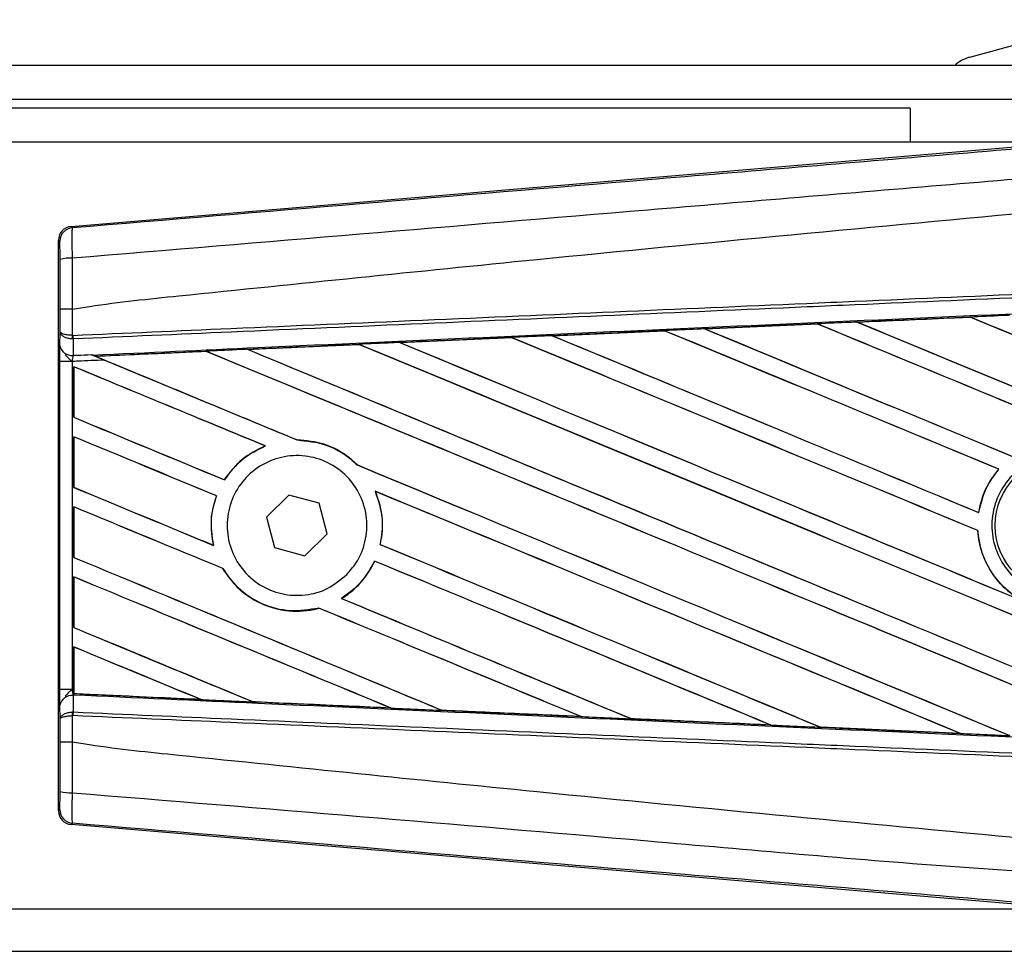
# Model space of a CAD drawing. Header units: millimetres. Extents: x 0 to 420, y 0 to 297.
# Tile 18 of 23: x 212.8 to 216.52, y 221.22 to 224.75. Entities that reach past the tile are written whole.
import ezdxf

# ---------------------------------------------------------------- set-up
doc = ezdxf.new("R2010")
doc.units = ezdxf.units.MM

msp = doc.modelspace()

# ---------------------------------------------------------------- linework, layer by layer
at = {"color": 7, "linetype": 'Continuous', "lineweight": 25}
for p, q in [((216.92421, 224.75198), (216.3923, 224.60945)), ((218.74748, 224.57817), (57.51181, 224.57817)), ((216.97389, 224.44918), (59.28541, 224.44918)), ((216.16771, 224.41693), (60.09159, 224.41693)), ((216.16771, 224.41693), (216.16771, 224.28795)), ((212.99054, 223.9692), (216.81608, 224.29177)), ((216.77076, 224.28795), (206.81604, 224.28795)), ((212.99054, 223.9692), (212.99558, 223.96457)), ((212.94832, 223.91316), (212.94328, 223.91779)), ((212.94328, 221.75586), (212.94328, 223.91779)), ((212.94907, 223.5701), (212.94907, 223.65604)), ((212.99539, 223.65616), (212.99543, 223.65617)), ((212.99543, 223.65617), (212.99543, 223.55676)), ((216.3954, 223.62584), (215.96817, 223.60685)), ((216.39526, 223.62591), (216.3954, 223.62584)), ((216.3954, 223.62584), (216.39594, 223.62533)), ((215.3902, 223.58126), (215.81627, 223.60022)), ((215.81651, 223.6001), (215.39066, 223.58109)), ((215.81627, 223.60022), (215.81651, 223.6001)), ((215.81651, 223.6001), (215.81704, 223.59959)), ((215.96817, 223.60685), (215.96789, 223.60695)), ((215.96996, 223.6064), (215.96817, 223.60685)), ((212.9486, 223.51751), (212.94907, 223.5701)), ((212.99543, 223.55676), (212.99747, 223.55676)), ((214.23565, 223.5297), (214.65841, 223.54861)), ((214.65841, 223.54861), (214.65907, 223.5483)), ((214.65907, 223.5483), (214.65958, 223.54782)), ((214.8128, 223.5555), (215.23733, 223.57445)), ((214.8135, 223.55524), (214.8128, 223.5555)), ((214.81522, 223.55481), (214.8135, 223.55524)), ((215.23733, 223.57445), (215.23774, 223.57425)), ((215.23774, 223.57425), (215.23826, 223.57376)), ((215.39066, 223.58109), (215.3902, 223.58126)), ((215.39241, 223.58065), (215.39066, 223.58109)), ((212.99864, 223.54304), (212.99538, 223.54311)), ((212.99864, 223.54304), (212.99809, 223.48094)), ((214.08051, 223.52225), (214.08101, 223.52178)), ((214.23838, 223.52887), (214.23671, 223.5293)), ((213.06741, 223.48396), (213.07158, 223.48225)), ((213.50206, 223.4961), (213.08421, 223.47713)), ((213.08576, 223.47674), (213.08421, 223.47713)), ((213.50206, 223.4961), (213.50254, 223.49564)), ((213.66189, 223.50285), (213.66028, 223.50326)), ((212.94839, 222.2158), (212.94839, 223.45785)), ((212.99474, 223.45785), (212.94839, 223.45785)), ((212.99474, 223.45785), (212.99474, 222.2158)), ((213.00089, 223.438), (213.00089, 223.2464)), ((213.00117, 223.43758), (213.00089, 223.438)), ((213.00117, 223.24659), (213.00117, 223.43758)), ((213.00089, 223.2464), (213.00117, 223.24659)), ((213.00089, 223.17273), (213.00089, 222.98113)), ((213.00117, 223.17231), (213.00089, 223.17273)), ((213.00117, 222.98132), (213.00117, 223.17231)), ((213.72552, 223.1382), (213.72664, 223.13804)), ((213.8466, 223.16061), (213.84598, 223.16118)), ((214.07472, 223.06624), (214.07388, 223.06629)), ((216.50343, 223.0503), (216.50417, 223.0503)), ((213.57152, 223.00951), (213.57114, 223.00998)), ((213.00089, 222.98113), (213.00117, 222.98132)), ((213.54113, 222.94915), (213.54175, 222.9492)), ((213.81544, 222.95202), (213.73092, 222.86803)), ((213.93044, 222.92081), (213.81544, 222.95202)), ((214.14225, 222.96622), (214.14316, 222.96554)), ((213.96091, 222.80562), (213.93044, 222.92081)), ((213.00089, 222.90746), (213.00089, 222.71586)), ((213.00117, 222.90704), (213.00089, 222.90746)), ((213.00117, 222.71605), (213.00117, 222.90704)), ((216.42764, 222.88579), (216.42714, 222.8863)), ((213.73092, 222.86803), (213.7614, 222.75284)), ((213.87639, 222.72163), (213.96091, 222.80562)), ((216.4239, 222.81794), (216.42446, 222.81801)), ((214.16172, 222.76487), (214.16112, 222.76481)), ((213.53057, 222.76124), (213.52984, 222.76185)), ((213.7614, 222.75284), (213.87639, 222.72163)), ((213.00089, 222.71586), (213.00117, 222.71605)), ((214.13981, 222.70196), (214.14021, 222.70149)), ((213.56484, 222.67408), (213.56547, 222.67412)), ((213.00089, 222.64219), (213.00089, 222.45059)), ((213.00117, 222.64177), (213.00089, 222.64219)), ((213.00117, 222.45077), (213.00117, 222.64177)), ((214.01516, 222.56042), (214.01422, 222.56051)), ((213.92877, 222.52394), (213.92918, 222.52347)), ((213.00089, 222.45059), (213.00117, 222.45077)), ((213.00089, 222.37692), (213.00089, 222.21553)), ((213.00117, 222.3765), (213.00089, 222.37692)), ((213.00117, 222.20075), (213.00117, 222.3765)), ((212.99474, 222.2158), (212.94839, 222.2158)), ((212.99474, 222.2158), (213.00089, 222.21553)), ((213.00089, 222.21553), (213.00089, 222.19927)), ((212.99809, 222.19271), (212.99864, 222.13061)), ((213.00081, 222.19259), (212.99809, 222.19271)), ((213.00083, 222.19462), (213.00081, 222.19259)), ((213.00089, 222.19927), (213.00094, 222.2003)), ((213.00117, 222.20075), (213.00094, 222.2003)), ((213.00094, 222.2003), (213.48084, 222.17851)), ((213.48084, 222.17851), (213.47884, 222.17908)), ((213.67731, 222.1701), (213.67791, 222.16959)), ((212.94907, 222.10355), (212.9486, 222.15614)), ((212.99864, 222.13061), (212.99538, 222.13053)), ((214.20133, 222.14595), (214.19925, 222.14654)), ((214.39447, 222.13775), (214.3951, 222.13722)), ((212.94907, 222.01761), (212.94907, 222.10355)), ((212.99543, 222.11689), (212.99543, 222.01748)), ((212.99747, 222.11689), (212.99543, 222.11689)), ((214.92112, 222.11358), (214.91898, 222.11419)), ((214.92112, 222.11358), (214.92193, 222.11327)), ((215.11144, 222.10557), (215.11208, 222.10502)), ((215.11264, 222.10476), (215.11208, 222.10502)), ((215.11208, 222.10502), (215.64021, 222.08141)), ((215.64021, 222.08141), (215.63801, 222.08204)), ((215.64021, 222.08141), (215.64067, 222.08124)), ((215.8282, 222.07356), (215.82886, 222.073)), ((215.82916, 222.07286), (215.82886, 222.073)), ((216.35886, 222.04935), (215.82916, 222.07286)), ((212.99543, 222.01748), (212.99539, 222.01749)), ((216.35861, 222.04944), (216.35636, 222.05008)), ((216.35861, 222.04944), (216.35886, 222.04935)), ((212.94328, 221.75586), (212.94832, 221.76049)), ((212.99558, 221.70908), (212.99054, 221.70445)), ((216.81608, 221.38188), (212.99054, 221.70445)), ((206.81604, 221.3857), (216.77076, 221.3857)), ((139.8065, 221.22447), (216.97389, 221.22447))]:
    msp.add_line(p, q, dxfattribs=at)
msp.add_circle((216.74816, 222.83682), 0.25798, dxfattribs=at)
for centre, radius, start, end in [((216.42569, 224.48486), 0.12899, 105, 133.66489), ((212.99992, 223.91315), 0.0516, 94.82433, 179.99539), ((212.98469, 223.72924), 0.11995, 85.09319, 107.31758), ((213.13818, 223.54942), 0.14294, 177.05597, 182.52778), ((213.14145, 223.56215), 0.14408, 182.14324, 187.61854), ((212.99345, 223.52643), 0.04573, 191.25385, 275.81306), ((212.99345, 222.14722), 0.04573, 84.18694, 168.74615), ((213.13818, 222.12423), 0.14294, 177.47222, 182.94403), ((213.14145, 222.1115), 0.14408, 172.38146, 177.85676), ((212.98469, 221.94441), 0.11995, 252.68242, 274.90681), ((212.99992, 221.7605), 0.0516, 180.00461, 265.17567)]:
    msp.add_arc(centre, radius, start, end, dxfattribs=at)
for centre, major_axis, ratio, start_param, end_param in [((212.99488, 223.91779), (-0.03799, 0.03492), 0.9999298, 5.5398822, 7.0264884), ((218.61277, 222.75687), (55.29089, 2.41479), 0.0174384, 1.6101394, 1.6178511), ((218.61277, 222.18523), (55.32284, -22.91722), 0.0080625, 1.5811211, 1.6142297), ((218.61277, 222.18523), (55.29059, -22.90386), 0.0080625, 1.5811349, 1.6142408), ((218.61277, 222.75687), (55.29089, 2.41479), 0.0174384, 1.6206202, 1.6283115), ((218.61277, 221.91996), (55.32284, -22.91722), 0.0080625, 1.5741362, 1.6247061), ((218.61277, 221.91996), (55.29059, -22.90386), 0.0080625, 1.5741362, 1.6247216), ((218.61277, 223.03339), (55.32284, -22.91722), 0.0080625, 4.6679028, 4.7087439), ((218.61277, 223.03339), (55.29059, -22.90386), 0.0080625, 4.6679124, 4.70873), ((218.61277, 222.75687), (55.29089, 2.41479), 0.0174384, 1.6415937, 1.6492334), ((218.61277, 221.38942), (55.32284, -22.91722), 0.0080625, 1.6137014, 1.6456745), ((218.61277, 221.38942), (55.29059, -22.90386), 0.0080625, 1.6137346, 1.6456952), ((218.61277, 222.50285), (55.32284, -22.91722), 0.0080625, 4.6469879, 4.676221), ((218.61277, 222.75687), (55.29089, 2.41479), 0.0174384, 1.6311045, 1.6387719), ((218.61277, 222.50285), (55.29059, -22.90386), 0.0080625, 4.6469916, 4.676189), ((218.61277, 221.65469), (55.32284, -22.91722), 0.0080625, 1.6122595, 1.6351872), ((218.61277, 221.65469), (55.29059, -22.90386), 0.0080625, 1.6122952, 1.635206), ((218.61277, 222.76812), (55.32284, -22.91722), 0.0080625, 4.657446, 4.6785423), ((218.61277, 222.76812), (55.29059, -22.90386), 0.0080625, 4.657452, 4.6785144), ((218.61277, 222.75687), (55.29089, 2.41479), 0.0174384, 1.6520889, 1.6596971), ((218.61277, 221.12415), (55.32284, -22.91722), 0.0080625, 1.5889473, 1.6561698), ((218.61277, 221.12415), (55.29059, -22.90386), 0.0080625, 1.5889989, 1.6561903), ((218.61277, 222.23758), (55.32284, -22.91722), 0.0080625, 4.6365269, 4.6792527), ((218.61277, 222.23758), (55.29059, -22.90386), 0.0080625, 4.6365302, 4.6791045), ((218.61277, 221.70704), (55.32284, -22.91722), 0.0080625, 4.6155889, 4.6162365), ((218.61277, 222.75687), (55.29089, 2.41479), 0.0174384, 1.6625911, 1.6701642), ((218.61277, 221.70704), (55.29059, -22.90386), 0.0080625, 4.6155994, 4.6294087), ((218.61277, 220.85888), (55.32284, -22.91722), 0.0080625, 1.6019097, 1.6666749), ((218.61277, 220.85888), (55.29059, -22.90386), 0.0080625, 1.6019696, 1.6666926), ((218.61277, 221.97231), (55.32284, -22.91722), 0.0080625, 4.6260612, 4.6913082), ((218.61277, 221.97231), (55.29059, -22.90386), 0.0080625, 4.6260664, 4.6912803), ((218.61277, 220.59361), (55.32284, -22.91722), 0.0080625, 1.662571, 1.675749), ((218.61277, 220.59361), (55.29059, -22.90386), 0.0080625, 1.6626432, 1.6758033), ((218.61277, 221.70704), (55.32284, -22.91722), 0.0080625, 4.6162365, 4.6294706), ((218.61277, 221.44177), (55.32284, -22.91722), 0.0080625, 4.614116, 4.6244786), ((218.61277, 221.44177), (55.29059, -22.90386), 0.0080625, 4.6140616, 4.6244184), ((218.61277, 220.32834), (55.32284, -22.91722), 0.0080625, 1.6659268, 1.675749), ((218.61277, 220.32834), (55.29059, -22.90386), 0.0080625, 1.6659917, 1.6758033), ((218.61277, 221.70704), (55.32284, -22.91722), 0.0080625, 4.6335933, 4.6783545), ((218.61277, 221.70704), (55.29059, -22.90386), 0.0080625, 4.6335606, 4.6783179), ((218.61277, 221.17649), (55.32284, -22.91722), 0.0080625, 4.614116, 4.6237352), ((218.61277, 221.17649), (55.29059, -22.90386), 0.0080625, 4.6140616, 4.6236682), ((218.61277, 220.59361), (55.32284, -22.91722), 0.0080625, 1.6148882, 1.6550317), ((218.61277, 220.59361), (55.29059, -22.90386), 0.0080625, 1.6149572, 1.6550624), ((218.61277, 220.06307), (55.32284, -22.91722), 0.0080625, 1.6654961, 1.675749), ((218.61277, 220.06307), (55.29059, -22.90386), 0.0080625, 1.665561, 1.6758033), ((218.61277, 221.44177), (55.32284, -22.91722), 0.0080625, 4.6351756, 4.6653921), ((218.61277, 221.44177), (55.29059, -22.90386), 0.0080625, 4.6351392, 4.6653454), ((218.61277, 220.91122), (55.32284, -22.91722), 0.0080625, 4.614116, 4.6394359), ((218.61277, 220.91122), (55.29059, -22.90386), 0.0080625, 4.6140616, 4.6393619), ((218.61277, 220.32834), (55.32284, -22.91722), 0.0080625, 1.6278844, 1.655076), ((218.61277, 220.32834), (55.29059, -22.90386), 0.0080625, 1.627964, 1.6551159), ((218.61277, 219.7978), (55.32284, -22.91722), 0.0080625, 1.6539356, 1.675749), ((218.61277, 219.7978), (55.29059, -22.90386), 0.0080625, 1.6540446, 1.6758033), ((218.61277, 221.17649), (55.32284, -22.91722), 0.0080625, 4.6325112, 4.6524197), ((218.61277, 221.17649), (55.29059, -22.90386), 0.0080625, 4.6324797, 4.6523609), ((218.61277, 220.06307), (55.32284, -22.91722), 0.0080625, 1.6408998, 1.6589038), ((218.61277, 220.06307), (55.29059, -22.90386), 0.0080625, 1.6409924, 1.6589459), ((218.61277, 220.64595), (55.32284, -22.91722), 0.0080625, 4.614116, 4.6264399), ((218.61277, 220.64595), (55.29059, -22.90386), 0.0080625, 4.6140616, 4.6263463), ((218.61277, 219.53253), (55.32284, -22.91722), 0.0080625, 1.6669927, 1.675749), ((218.61277, 219.53253), (55.29059, -22.90386), 0.0080625, 1.6671231, 1.6758033), ((218.61277, 222.91678), (55.29089, -2.41479), 0.0174384, 4.6114834, 4.6201637), ((218.61277, 222.91678), (55.29089, -2.41479), 0.0174384, 4.6237681, 4.6332421), ((218.61277, 222.91678), (55.29089, -2.41479), 0.0174384, 4.6367837, 4.6462943), ((218.61277, 222.91678), (55.29089, -2.41479), 0.0174384, 4.6497827, 4.6593227), ((218.61277, 222.91678), (55.29089, -2.41479), 0.0174384, 4.6627672, 4.6723296), ((212.99488, 221.75586), (-0.03799, -0.03492), 0.9999298, 5.5398822, 7.0264884)]:
    msp.add_ellipse(centre, major_axis=major_axis, ratio=ratio, start_param=start_param, end_param=end_param, dxfattribs=at)
for points, knots in [([(212.99558, 223.96457), (213.72103, 224.02516), (214.82617, 224.11746), (216.31532, 224.24237), (217.4585, 224.33843), (218.22102, 224.40269), (218.6022, 224.43481)], [0, 0, 0, 0, 0.3890527, 0.5926729, 0.7963808, 1, 1, 1, 1]), ([(218.61183, 224.31986), (218.61183, 224.31986), (218.22978, 224.28784), (217.4656, 224.22318), (216.3198, 224.127), (214.82809, 224.00185), (213.7212, 223.9094), (212.99495, 223.84875)], [0, 0, 0, 0, 0.0000007, 0.2037107, 0.4074721, 0.6112331, 1, 1, 1, 1]), ([(212.99543, 223.65617), (213.01709, 223.65964), (213.1508, 223.68111), (213.73744, 223.74083), (214.94278, 223.86529), (216.68179, 224.02908), (217.96885, 224.14812), (218.61277, 224.20767)], [0, 0, 0, 0, 0.0117013, 0.0722088, 0.3141935, 0.6568871, 1, 1, 1, 1]), ([(212.99558, 223.96457), (212.99512, 223.96298), (212.99421, 223.95981), (212.99361, 223.93721), (212.99369, 223.90432), (212.99428, 223.87253), (212.99481, 223.85356), (212.99495, 223.84875)], [0, 0, 0, 0, 0.23108965, 0.4626691, 0.69303153, 0.92227335, 1, 1, 1, 1]), ([(212.94898, 223.84375), (212.94898, 223.84664), (212.94897, 223.85804), (212.9489, 223.87715), (212.94875, 223.89688), (212.94855, 223.9104), (212.94839, 223.91224), (212.94832, 223.91316)], [0, 0, 0, 0, 0.07774703, 0.30683638, 0.53695653, 0.76850921, 1, 1, 1, 1]), ([(212.99495, 223.84875), (212.99506, 223.80155), (212.99522, 223.73743), (212.99535, 223.67313), (212.99539, 223.65616)], [0, 0, 0, 0, 0.7361158, 1, 1, 1, 1]), ([(212.94907, 223.65604), (212.94906, 223.67255), (212.94906, 223.73522), (212.94901, 223.79772), (212.94898, 223.84375)], [0, 0, 0, 0, 0.2634259, 1, 1, 1, 1]), ([(212.99747, 223.55676), (213.19671, 223.56545), (213.63769, 223.58468), (214.32153, 223.6145), (215.04882, 223.64621), (215.59487, 223.67002), (216.14094, 223.69383), (216.68702, 223.71764), (217.57149, 223.75621), (218.2134, 223.7842), (218.61242, 223.8016)], [0, 0, 0, 0, 0.1067875, 0.2363437, 0.3660006, 0.49568, 0.5280684, 0.6576246, 0.7871807, 1, 1, 1, 1]), ([(218.61301, 223.78792), (218.21404, 223.77052), (217.57219, 223.74252), (216.68781, 223.70395), (216.1418, 223.68014), (215.59577, 223.65632), (215.04978, 223.63251), (214.32256, 223.60079), (213.63879, 223.57097), (213.19786, 223.55173), (212.99864, 223.54304)], [0, 0, 0, 0, 0.2128192, 0.3423754, 0.4719315, 0.5043199, 0.6339993, 0.7636563, 0.8932125, 1, 1, 1, 1]), ([(213.07158, 223.48225), (213.2803, 223.49172), (213.77309, 223.51409), (214.40893, 223.54275), (215.1208, 223.57472), (215.83326, 223.60655), (216.68891, 223.64456), (217.54505, 223.68234), (218.18736, 223.71052), (218.54421, 223.72611), (218.61558, 223.72922)], [0, 0, 0, 0, 0.1133009, 0.26751, 0.3446127, 0.4988218, 0.6530308, 0.8072398, 0.9614489, 1, 1, 1, 1]), ([(212.99539, 223.65616), (212.98967, 223.65616), (212.97825, 223.65615), (212.96378, 223.65613), (212.95343, 223.6561), (212.94945, 223.65607), (212.94914, 223.65605), (212.94907, 223.65604)], [0, 0, 0, 0, 0.2310628, 0.4621255, 0.6931886, 0.9283933, 1, 1, 1, 1]), ([(215.96789, 223.60695), (216.08439, 223.61213), (216.22683, 223.61845), (216.3693, 223.62476), (216.39526, 223.62591)], [0, 0, 0, 0, 0.81785239, 1, 1, 1, 1]), ([(216.54588, 223.63258), (216.53623, 223.63216), (216.48602, 223.62993), (216.43582, 223.62771), (216.39526, 223.62591)], [0, 0, 0, 0, 0.1920833, 1, 1, 1, 1]), ([(215.96789, 223.60695), (215.95825, 223.60653), (215.9077, 223.60428), (215.85717, 223.60203), (215.81627, 223.60022)], [0, 0, 0, 0, 0.1907829, 1, 1, 1, 1]), ([(212.99543, 223.55676), (212.98998, 223.55705), (212.97915, 223.55763), (212.96528, 223.56012), (212.95475, 223.56356), (212.94994, 223.56706), (212.9491, 223.56931), (212.94907, 223.57007), (212.94907, 223.5701)], [0, 0, 0, 0, 0.2164201, 0.4299321, 0.6491465, 0.8823001, 0.9946844, 1, 1, 1, 1]), ([(212.99538, 223.54311), (212.98993, 223.54371), (212.97911, 223.54488), (212.96524, 223.54991), (212.95472, 223.55687), (212.94993, 223.56396), (212.9491, 223.56851), (212.94907, 223.57003), (212.94907, 223.5701)], [0, 0, 0, 0, 0.2164201, 0.4299321, 0.6491465, 0.8823001, 0.9946844, 1, 1, 1, 1]), ([(214.65907, 223.5483), (214.62358, 223.54671), (214.48275, 223.54038), (214.34199, 223.53404), (214.23671, 223.5293)], [0, 0, 0, 0, 0.2520371, 1, 1, 1, 1]), ([(214.8128, 223.5555), (214.80316, 223.55507), (214.7517, 223.55277), (214.70024, 223.55048), (214.65841, 223.54861)], [0, 0, 0, 0, 0.1872412, 1, 1, 1, 1]), ([(215.23774, 223.57425), (215.15169, 223.5704), (215.01025, 223.56407), (214.86887, 223.55772), (214.8135, 223.55524)], [0, 0, 0, 0, 0.60839948, 1, 1, 1, 1]), ([(215.3902, 223.58126), (215.38056, 223.58083), (215.33068, 223.57861), (215.27973, 223.57634), (215.23841, 223.57449), (215.23733, 223.57445)], [0, 0, 0, 0, 0.1891642, 0.9787735, 1, 1, 1, 1]), ([(212.94839, 223.45785), (212.9484, 223.46886), (212.94842, 223.4893), (212.94853, 223.50837), (212.94859, 223.51631), (212.9486, 223.51751)], [0, 0, 0, 0, 0.4977123, 0.9237782, 1, 1, 1, 1]), ([(213.65871, 223.50386), (213.7217, 223.50669), (213.86193, 223.51297), (214.00222, 223.51925), (214.07949, 223.52271)], [0, 0, 0, 0, 0.4492129, 1, 1, 1, 1]), ([(214.08051, 223.52225), (213.95343, 223.51651), (213.81333, 223.51019), (213.6733, 223.50385), (213.66028, 223.50326)], [0, 0, 0, 0, 0.90702251, 1, 1, 1, 1]), ([(214.23565, 223.5297), (214.22601, 223.52927), (214.17396, 223.52694), (214.12191, 223.52461), (214.07949, 223.52271)], [0, 0, 0, 0, 0.18503, 1, 1, 1, 1]), ([(214.07949, 223.52271), (214.07987, 223.52255), (214.08041, 223.52231), (214.08049, 223.52227), (214.08051, 223.52225)], [0, 0, 0, 0, 0.6973497, 1, 1, 1, 1]), ([(214.23671, 223.5293), (214.23656, 223.52935), (214.23637, 223.52942), (214.23579, 223.52964), (214.23565, 223.5297)], [0, 0, 0, 0, 0.748666, 1, 1, 1, 1]), ([(212.96821, 223.48301), (212.97315, 223.47759), (212.98132, 223.46865), (212.99083, 223.46097), (212.99465, 223.45793), (212.99474, 223.45785)], [0, 0, 0, 0, 0.5998185, 0.9900583, 1, 1, 1, 1]), ([(212.99809, 223.48094), (212.99797, 223.48047), (212.99722, 223.47741), (212.99599, 223.47064), (212.9951, 223.46279), (212.99479, 223.45853), (212.99474, 223.45785)], [0, 0, 0, 0, 0.0771068, 0.5053181, 0.9215233, 1, 1, 1, 1]), ([(212.99809, 223.48094), (213.00342, 223.48117), (213.02653, 223.48218), (213.04964, 223.48319), (213.06741, 223.48396)], [0, 0, 0, 0, 0.231001, 1, 1, 1, 1]), ([(213.06741, 223.48396), (213.0784, 223.47943), (213.09503, 223.47258), (213.11189, 223.46558), (213.11761, 223.46321)], [0, 0, 0, 0, 0.6608732, 1, 1, 1, 1]), ([(213.08196, 223.47801), (213.0802, 223.47872), (213.0771, 223.47998), (213.07325, 223.48156), (213.07158, 223.48225)], [0, 0, 0, 0, 0.5670555, 1, 1, 1, 1]), ([(213.08196, 223.47801), (213.13189, 223.48025), (213.27138, 223.4865), (213.41093, 223.49276), (213.50053, 223.49678)], [0, 0, 0, 0, 0.3579755, 1, 1, 1, 1]), ([(213.08421, 223.47713), (213.08404, 223.47719), (213.08371, 223.47731), (213.08253, 223.47778), (213.08196, 223.47801)], [0, 0, 0, 0, 0.5174533, 1, 1, 1, 1]), ([(213.65871, 223.50386), (213.64909, 223.50343), (213.60096, 223.50128), (213.54823, 223.49891), (213.50513, 223.49698), (213.50053, 223.49678)], [0, 0, 0, 0, 0.1825482, 0.9127414, 1, 1, 1, 1]), ([(213.50053, 223.49678), (213.50102, 223.49657), (213.50185, 223.49621), (213.502, 223.49613), (213.50206, 223.4961)], [0, 0, 0, 0, 0.5769873, 1, 1, 1, 1]), ([(213.66028, 223.50326), (213.66012, 223.50332), (213.65986, 223.50341), (213.65903, 223.50374), (213.65871, 223.50386)], [0, 0, 0, 0, 0.615701, 1, 1, 1, 1]), ([(213.11761, 223.46321), (213.08376, 223.46173), (213.0428, 223.45995), (213.00184, 223.45816), (212.99474, 223.45785)], [0, 0, 0, 0, 0.8265638, 1, 1, 1, 1]), ([(213.72552, 223.1382), (213.69504, 223.12316), (213.63345, 223.09275), (213.59206, 223.03776), (213.57114, 223.00998)], [0, 0, 0, 0, 0.49473155, 1, 1, 1, 1]), ([(213.57152, 223.00951), (213.59367, 223.03869), (213.63549, 223.09379), (213.69748, 223.12388), (213.72664, 223.13804)], [0, 0, 0, 0, 0.5295417, 1, 1, 1, 1]), ([(214.07472, 223.06624), (214.06497, 223.07526), (214.02858, 223.10887), (213.9521, 223.15088), (213.88089, 223.15779), (213.84598, 223.16118)], [0, 0, 0, 0, 0.1573825, 0.5868292, 1, 1, 1, 1]), ([(213.8466, 223.16061), (213.88282, 223.15691), (213.95548, 223.14947), (214.03074, 223.10643), (214.06563, 223.07397), (214.07388, 223.06629)], [0, 0, 0, 0, 0.431457, 0.865462, 1, 1, 1, 1]), ([(214.03472, 222.6511), (214.0117, 222.63194), (213.96567, 222.59361), (213.87747, 222.56928), (213.78722, 222.57367), (213.70314, 222.60832), (213.63541, 222.66881), (213.59165, 222.74827), (213.57672, 222.83751), (213.59208, 222.92646), (213.63587, 223.0053), (213.70325, 223.06534), (213.78687, 223.09982), (213.87741, 223.10468), (213.96458, 223.07917), (214.03834, 223.02614), (214.09023, 222.95174), (214.11454, 222.86443), (214.10838, 222.77453), (214.07826, 222.70112), (214.04678, 222.66496), (214.03472, 222.6511)], [0, 0, 0, 0, 0.053804, 0.1076031, 0.1615183, 0.2155014, 0.269422, 0.323168, 0.3767051, 0.4301008, 0.4834934, 0.5370217, 0.5907565, 0.6446694, 0.6986525, 0.7525749, 0.8063418, 0.8599294, 0.9133852, 0.9668046, 1, 1, 1, 1]), ([(216.93889, 222.64431), (216.91513, 222.625), (216.86761, 222.58639), (216.77713, 222.56254), (216.68493, 222.56806), (216.59945, 222.60433), (216.53087, 222.66672), (216.48682, 222.74832), (216.47227, 222.83986), (216.48882, 222.93102), (216.53459, 223.01157), (216.60444, 223.07244), (216.69053, 223.10679), (216.78317, 223.1107), (216.8719, 223.08371), (216.94668, 223.02885), (216.99905, 222.95236), (217.02321, 222.86277), (217.01609, 222.77063), (216.98441, 222.6954), (216.95154, 222.6585), (216.93889, 222.64431)], [0, 0, 0, 0, 0.0537008, 0.107401, 0.161118, 0.214849, 0.268575, 0.3222758, 0.3759418, 0.429583, 0.4832243, 0.5368906, 0.5905915, 0.6443177, 0.6980486, 0.7517655, 0.8054595, 0.8591318, 0.9127903, 0.9664454, 1, 1, 1, 1]), ([(216.50343, 223.0503), (216.49242, 223.03635), (216.45889, 222.99385), (216.43577, 222.93549), (216.42832, 222.89301), (216.42714, 222.8863)], [0, 0, 0, 0, 0.2914904, 0.8881008, 1, 1, 1, 1]), ([(216.42764, 222.88579), (216.43623, 222.92126), (216.45083, 222.98153), (216.48863, 223.03025), (216.50417, 223.0503)], [0, 0, 0, 0, 0.5886716, 1, 1, 1, 1]), ([(213.54113, 222.94915), (213.53626, 222.93383), (213.52041, 222.884), (213.51823, 222.81883), (213.52765, 222.77261), (213.52984, 222.76185)], [0, 0, 0, 0, 0.2539841, 0.8264322, 1, 1, 1, 1]), ([(213.53057, 222.76124), (213.52515, 222.79698), (213.5155, 222.86068), (213.53374, 222.92219), (213.54175, 222.9492)], [0, 0, 0, 0, 0.5610233, 1, 1, 1, 1]), ([(214.14225, 222.96622), (214.15381, 222.93201), (214.17602, 222.86627), (214.16595, 222.7977), (214.16112, 222.76481)], [0, 0, 0, 0, 0.520389, 1, 1, 1, 1]), ([(214.16172, 222.76487), (214.16417, 222.778), (214.17328, 222.8267), (214.16869, 222.89679), (214.14962, 222.94815), (214.14316, 222.96554)], [0, 0, 0, 0, 0.1960692, 0.727723, 1, 1, 1, 1]), ([(216.4239, 222.81794), (216.42443, 222.81114), (216.42779, 222.76815), (216.45162, 222.69077), (216.5109, 222.60614), (216.56472, 222.57003), (216.58823, 222.55425)], [0, 0, 0, 0, 0.0633447, 0.4007335, 0.7381907, 1, 1, 1, 1]), ([(216.59524, 222.55103), (216.57633, 222.56268), (216.52641, 222.5934), (216.46465, 222.66809), (216.43121, 222.75138), (216.42601, 222.80277), (216.42446, 222.81801)], [0, 0, 0, 0, 0.2012869, 0.5312186, 0.8609815, 1, 1, 1, 1]), ([(214.13981, 222.70196), (214.12183, 222.67024), (214.08988, 222.61389), (214.03723, 222.57674), (214.01422, 222.56051)], [0, 0, 0, 0, 0.5628369, 1, 1, 1, 1]), ([(214.01516, 222.56042), (214.01821, 222.56234), (214.0407, 222.57648), (214.08937, 222.61687), (214.12441, 222.66726), (214.13991, 222.70083), (214.14021, 222.70149)], [0, 0, 0, 0, 0.0566586, 0.4186058, 0.988574, 1, 1, 1, 1]), ([(213.56484, 222.67408), (213.58202, 222.64934), (213.62002, 222.59464), (213.70785, 222.53662), (213.81451, 222.50764), (213.89058, 222.51337), (213.9275, 222.52303), (213.92918, 222.52347)], [0, 0, 0, 0, 0.2124905, 0.4699569, 0.7284596, 0.9876644, 1, 1, 1, 1]), ([(213.92877, 222.52394), (213.89264, 222.51802), (213.82025, 222.50614), (213.71246, 222.5355), (213.62261, 222.59256), (213.58351, 222.64838), (213.56547, 222.67412)], [0, 0, 0, 0, 0.2586156, 0.5182547, 0.7778659, 1, 1, 1, 1]), ([(212.9486, 222.15614), (212.94854, 222.16478), (212.94843, 222.18087), (212.94839, 222.20315), (212.94839, 222.2142), (212.94839, 222.2158)], [0, 0, 0, 0, 0.4975078, 0.9271867, 1, 1, 1, 1]), ([(212.99474, 222.2158), (212.99465, 222.21572), (212.99083, 222.21268), (212.98132, 222.205), (212.97315, 222.19606), (212.96821, 222.19064)], [0, 0, 0, 0, 0.0099417, 0.4001815, 1, 1, 1, 1]), ([(212.99474, 222.2158), (212.99479, 222.21518), (212.9951, 222.21089), (212.99604, 222.20223), (212.99737, 222.19605), (212.99809, 222.19271)], [0, 0, 0, 0, 0.0718682, 0.4987863, 1, 1, 1, 1]), ([(213.00089, 222.21553), (213.00089, 222.21129), (213.00088, 222.20343), (213.00084, 222.1961), (213.00081, 222.19305), (213.00081, 222.19259)], [0, 0, 0, 0, 0.4979723, 0.9247743, 1, 1, 1, 1]), ([(213.00083, 222.19462), (213.00084, 222.19599), (213.00086, 222.19792), (213.00088, 222.19897), (213.00089, 222.19927)], [0, 0, 0, 0, 0.7081808, 1, 1, 1, 1]), ([(218.61558, 221.94443), (218.54421, 221.94754), (218.18736, 221.96313), (217.54505, 221.99131), (216.68891, 222.02909), (215.83326, 222.06709), (215.1208, 222.09893), (214.40893, 222.13089), (213.74946, 222.16063), (213.23312, 222.18407), (213.00083, 222.19462)], [0, 0, 0, 0, 0.03806357, 0.19032226, 0.34258095, 0.49483966, 0.64709839, 0.72322599, 0.87548473, 1, 1, 1, 1]), ([(213.48303, 222.17766), (213.42219, 222.18038), (213.29199, 222.18622), (213.1313, 222.19343), (213.03144, 222.1979), (213.00089, 222.19927)], [0, 0, 0, 0, 0.37841711, 0.80985914, 1, 1, 1, 1]), ([(213.48084, 222.17851), (213.48105, 222.17844), (213.48144, 222.1783), (213.48254, 222.17785), (213.48303, 222.17766)], [0, 0, 0, 0, 0.5548092, 1, 1, 1, 1]), ([(213.48303, 222.17766), (213.49265, 222.17723), (213.54078, 222.17507), (213.60629, 222.17213), (213.66219, 222.16963), (213.67958, 222.16885)], [0, 0, 0, 0, 0.1469211, 0.7346058, 1, 1, 1, 1]), ([(213.67958, 222.16885), (213.67908, 222.16907), (213.67819, 222.16945), (213.67799, 222.16955), (213.67791, 222.16959)], [0, 0, 0, 0, 0.5692261, 1, 1, 1, 1]), ([(213.67791, 222.16959), (213.68505, 222.16927), (213.85945, 222.16137), (214.03397, 222.1535), (214.20133, 222.14595)], [0, 0, 0, 0, 0.040966, 1, 1, 1, 1]), ([(214.20269, 222.14542), (214.14931, 222.14781), (214.03809, 222.15279), (213.86654, 222.16047), (213.74557, 222.16589), (213.6824, 222.16872), (213.67958, 222.16885)], [0, 0, 0, 0, 0.3060679, 0.6376123, 0.9838287, 1, 1, 1, 1]), ([(212.94907, 222.10355), (212.94907, 222.10362), (212.9491, 222.10514), (212.94993, 222.10969), (212.95472, 222.11678), (212.96524, 222.12373), (212.97911, 222.12877), (212.98993, 222.12994), (212.99538, 222.13053)], [0, 0, 0, 0, 0.0053156, 0.1176999, 0.3508535, 0.5700679, 0.7835799, 1, 1, 1, 1]), ([(212.99864, 222.13061), (213.19786, 222.12192), (213.63879, 222.10268), (214.32256, 222.07286), (215.04978, 222.04114), (215.59577, 222.01733), (216.1418, 221.99351), (216.68781, 221.9697), (217.57219, 221.93113), (218.21404, 221.90313), (218.61301, 221.88573)], [0, 0, 0, 0, 0.1067875, 0.2363437, 0.3660007, 0.4956801, 0.5280685, 0.6576247, 0.7871808, 1, 1, 1, 1]), ([(214.20133, 222.14595), (214.20151, 222.14588), (214.20177, 222.14579), (214.20246, 222.14551), (214.20269, 222.14542)], [0, 0, 0, 0, 0.6753525, 1, 1, 1, 1]), ([(214.20269, 222.14542), (214.21232, 222.14499), (214.26048, 222.14284), (214.32495, 222.13995), (214.37979, 222.1375), (214.39609, 222.13677)], [0, 0, 0, 0, 0.14942534, 0.747127, 1, 1, 1, 1]), ([(214.39609, 222.13677), (214.39573, 222.13693), (214.39521, 222.13715), (214.39512, 222.1372), (214.3951, 222.13722)], [0, 0, 0, 0, 0.6976298, 1, 1, 1, 1]), ([(214.3951, 222.13722), (214.44759, 222.13485), (214.62288, 222.12697), (214.79827, 222.11909), (214.92112, 222.11358)], [0, 0, 0, 0, 0.2994906, 1, 1, 1, 1]), ([(214.92193, 222.11327), (214.88505, 222.11492), (214.80086, 222.11868), (214.66753, 222.12463), (214.52913, 222.13082), (214.43804, 222.13489), (214.39609, 222.13677)], [0, 0, 0, 0, 0.2103832, 0.4801439, 0.7606264, 1, 1, 1, 1]), ([(212.94907, 222.10355), (212.94907, 222.10358), (212.9491, 222.10434), (212.94994, 222.10659), (212.95475, 222.11009), (212.96528, 222.11353), (212.97915, 222.11601), (212.98998, 222.1166), (212.99543, 222.11689)], [0, 0, 0, 0, 0.0053156, 0.1176999, 0.3508535, 0.5700679, 0.7835799, 1, 1, 1, 1]), ([(218.61242, 221.87205), (218.2134, 221.88945), (217.57149, 221.91744), (216.68702, 221.956), (216.14094, 221.97982), (215.59487, 222.00363), (215.04882, 222.02744), (214.32153, 222.05915), (213.63769, 222.08897), (213.19671, 222.1082), (212.99747, 222.11689)], [0, 0, 0, 0, 0.2128192, 0.3423754, 0.4719316, 0.50432, 0.6339994, 0.7636564, 0.8932125, 1, 1, 1, 1]), ([(214.92193, 222.11327), (214.93157, 222.11284), (214.97976, 222.11069), (215.04333, 222.10785), (215.09726, 222.10545), (215.11264, 222.10476)], [0, 0, 0, 0, 0.1516201, 0.7581009, 1, 1, 1, 1]), ([(215.64067, 222.08124), (215.53639, 222.08588), (215.39144, 222.09233), (215.21545, 222.10018), (215.14372, 222.10338), (215.11264, 222.10476)], [0, 0, 0, 0, 0.5923667, 0.823393, 1, 1, 1, 1]), ([(215.64067, 222.08124), (215.65032, 222.08081), (215.69852, 222.07867), (215.76135, 222.07587), (215.81454, 222.07351), (215.82916, 222.07286)], [0, 0, 0, 0, 0.1534731, 0.767366, 1, 1, 1, 1]), ([(215.82886, 222.073), (215.83068, 222.07292), (216.00722, 222.06505), (216.18382, 222.05721), (216.35861, 222.04944)], [0, 0, 0, 0, 0.0102907, 1, 1, 1, 1]), ([(212.94898, 221.82989), (212.94901, 221.87593), (212.94906, 221.93842), (212.94906, 222.0011), (212.94907, 222.01761)], [0, 0, 0, 0, 0.7365741, 1, 1, 1, 1]), ([(212.94907, 222.01761), (212.94914, 222.0176), (212.94945, 222.01758), (212.95343, 222.01755), (212.96378, 222.01752), (212.97825, 222.0175), (212.98967, 222.01749), (212.99539, 222.01749)], [0, 0, 0, 0, 0.0716067, 0.3068114, 0.5378745, 0.7689372, 1, 1, 1, 1]), ([(212.99539, 222.01749), (212.99535, 222.00052), (212.99522, 221.93622), (212.99506, 221.8721), (212.99495, 221.8249)], [0, 0, 0, 0, 0.2638842, 1, 1, 1, 1]), ([(212.99543, 222.01748), (213.01709, 222.014), (213.1508, 221.99254), (213.73744, 221.93282), (214.94278, 221.80836), (216.68179, 221.64457), (217.96885, 221.52553), (218.61277, 221.46598)], [0, 0, 0, 0, 0.0117013, 0.0722088, 0.3141935, 0.6568871, 1, 1, 1, 1]), ([(216.35886, 222.04935), (216.3685, 222.04892), (216.41672, 222.04679), (216.47896, 222.04403), (216.53156, 222.0417), (216.54558, 222.04108)], [0, 0, 0, 0, 0.1549567, 0.7747838, 1, 1, 1, 1]), ([(212.94832, 221.76049), (212.94834, 221.76063), (212.94845, 221.76115), (212.94862, 221.76731), (212.9488, 221.78272), (212.94894, 221.80433), (212.94897, 221.82138), (212.94898, 221.82989)], [0, 0, 0, 0, 0.0821077, 0.3116546, 0.5407071, 0.7703697, 1, 1, 1, 1]), ([(212.99495, 221.8249), (212.99458, 221.81072), (212.99384, 221.78236), (212.99356, 221.74638), (212.99394, 221.72065), (212.99475, 221.71026), (212.99541, 221.70933), (212.99558, 221.70908)], [0, 0, 0, 0, 0.22968814, 0.45959689, 0.68877935, 0.91808895, 1, 1, 1, 1]), ([(212.99495, 221.8249), (213.72122, 221.76554), (214.82814, 221.67507), (216.3197, 221.54044), (217.46598, 221.47422), (218.22897, 221.33453), (218.61183, 221.35379), (218.61183, 221.35379)], [0, 0, 0, 0, 0.3887669, 0.5925279, 0.7962893, 0.9999993, 1, 1, 1, 1]), ([(218.6022, 221.23884), (218.22103, 221.27096), (217.45867, 221.3352), (216.31549, 221.43127), (214.82633, 221.55618), (213.72103, 221.64849), (212.99558, 221.70908)], [0, 0, 0, 0, 0.2036202, 0.4072406, 0.6109477, 1, 1, 1, 1])]:
    msp.add_open_spline(points, degree=3, knots=knots, dxfattribs=at)

doc.saveas('drawing.dxf')
